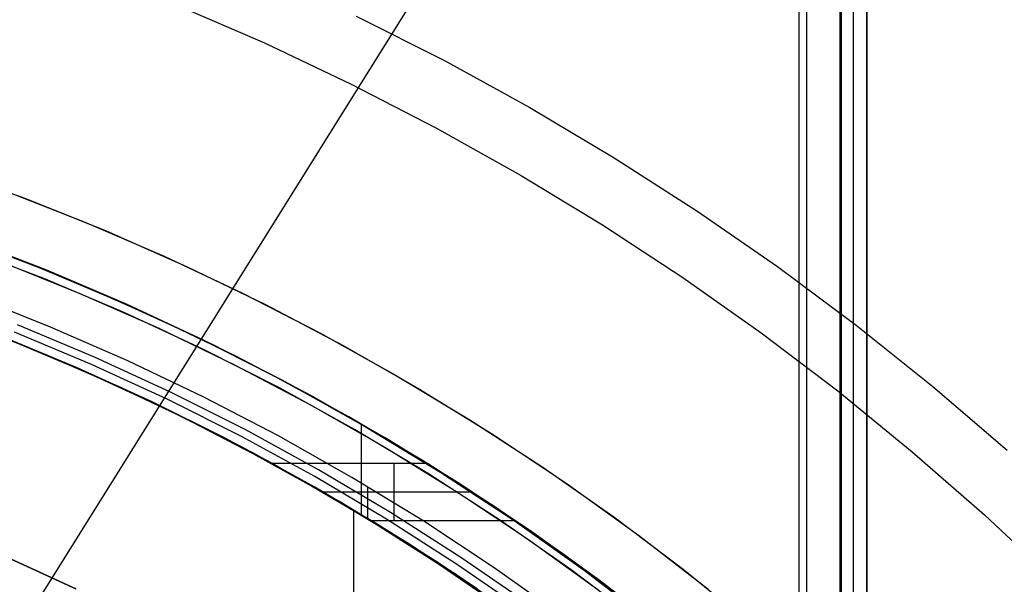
# Model space of a CAD drawing. Header units: millimetres. Extents: x 6038 to 7358, y -8545 to -7225.
# Tile 255 of 256: x 6725 to 6754, y -7826 to -7809. Entities that reach past the tile are written whole.
import ezdxf

# ---------------------------------------------------------------- set-up
doc = ezdxf.new("R2010")
doc.units = ezdxf.units.MM
doc.layers.add('color', color=7, linetype='Continuous')
doc.layers.add('luz', color=7, linetype='Continuous')

msp = doc.modelspace()

# ---------------------------------------------------------------- linework, layer by layer
at = {"color": 7, "true_color": 0xffffff}
for p, q in [((6747.854, -7854.667, 80.275), (6747.854, -7224.667, 80.275)), ((6747.854, -7854.667, 80.275), (6747.854, -7224.667, 80.275)), ((6748.079, -7854.667, 80.3), (6748.079, -7224.667, 80.3)), ((6749.053, -7224.667, 79.525), (6749.053, -7854.667, 79.525)), ((6749.053, -7224.667, 79.525), (6749.053, -7854.667, 79.525)), ((6749.091, -7224.667, 74.916), (6749.091, -7854.667, 74.916)), ((6749.091, -7224.667, 74.916), (6749.091, -7854.667, 74.916)), ((6749.447, -7224.667, 77.82), (6749.447, -7854.667, 77.82)), ((6749.84, -7224.667, 76.115), (6749.84, -7854.667, 76.115)), ((6749.84, -7224.667, 76.115), (6749.84, -7854.667, 76.115)), ((6749.866, -7854.667, 75.89), (6749.866, -7224.667, 75.89)), ((6725.467, -7816.642, 47.975), (6723.103, -7815.746, 47.975)), ((6725.467, -7816.642, 89.35), (6723.103, -7815.746, 89.35)), ((6725.467, -7816.642, 47.975), (6723.103, -7815.746, 47.975)), ((6725.467, -7816.642, 89.35), (6723.103, -7815.746, 89.35)), ((6725.661, -7816.704, 76.164), (6723.278, -7815.788, 75.614)), ((6725.661, -7816.704, 76.164), (6723.278, -7815.788, 75.614)), ((6723.452, -7815.846, 67.932), (6725.85, -7816.775, 68.486)), ((6723.452, -7815.846, 67.932), (6725.85, -7816.775, 68.486)), ((6727.798, -7817.62, 47.975), (6725.467, -7816.642, 47.975)), ((6727.798, -7817.62, 89.35), (6725.467, -7816.642, 89.35)), ((6727.798, -7817.62, 47.975), (6725.467, -7816.642, 47.975)), ((6727.798, -7817.62, 89.35), (6725.467, -7816.642, 89.35)), ((6728.011, -7817.704, 76.707), (6725.661, -7816.704, 76.164)), ((6728.011, -7817.704, 76.707), (6725.661, -7816.704, 76.164)), ((6725.85, -7816.775, 68.486), (6728.215, -7817.789, 69.032)), ((6725.85, -7816.775, 68.486), (6728.215, -7817.789, 69.032)), ((6728.941, -7818.134, 68.662), (6726.628, -7817.117, 68.662)), ((6725.771, -7818.385, 46.475), (6723.592, -7817.51, 46.475)), ((6725.771, -7818.385, 46.475), (6723.592, -7817.51, 46.475)), ((6730.095, -7818.677, 47.975), (6727.798, -7817.62, 47.975)), ((6730.095, -7818.677, 89.35), (6727.798, -7817.62, 89.35)), ((6730.095, -7818.677, 47.975), (6727.798, -7817.62, 47.975)), ((6730.095, -7818.677, 89.35), (6727.798, -7817.62, 89.35)), ((6730.327, -7818.786, 77.242), (6728.011, -7817.704, 76.707)), ((6730.327, -7818.786, 77.242), (6728.011, -7817.704, 76.707)), ((6724.867, -7818.88, 68.259), (6722.644, -7818.026, 67.746)), ((6724.867, -7818.88, 68.259), (6722.644, -7818.026, 67.746)), ((6728.215, -7817.789, 69.032), (6730.544, -7818.887, 69.57)), ((6728.215, -7817.789, 69.032), (6730.544, -7818.887, 69.57)), ((6725.464, -7819.127, 88.1), (6723.309, -7818.261, 88.1)), ((6725.464, -7819.127, 88.1), (6723.309, -7818.261, 88.1)), ((6725.627, -7819.192, 67.912), (6723.38, -7818.299, 67.912)), ((6727.075, -7819.266, 88.605), (6724.8, -7818.312, 88.605)), ((6727.075, -7819.266, 88.605), (6724.8, -7818.312, 88.605)), ((6731.216, -7819.229, 68.662), (6728.941, -7818.134, 68.662)), ((6724.312, -7818.636, 75.853), (6726.552, -7819.568, 76.37)), ((6724.312, -7818.636, 75.853), (6726.552, -7819.568, 76.37)), ((6726.981, -7819.479, 89.031), (6724.714, -7818.528, 89.031)), ((6726.981, -7819.479, 89.031), (6724.714, -7818.528, 89.031)), ((6728.051, -7819.376, 46.475), (6725.771, -7818.385, 46.475)), ((6728.051, -7819.376, 46.475), (6725.771, -7818.385, 46.475)), ((6728.051, -7819.376, 46.475), (6725.771, -7818.385, 46.475)), ((6724.614, -7818.778, 46.475), (6726.873, -7819.725, 46.475)), ((6724.614, -7818.778, 89.35), (6726.873, -7819.725, 89.35)), ((6724.614, -7818.778, 46.475), (6726.873, -7819.725, 46.475)), ((6724.614, -7818.778, 89.35), (6726.873, -7819.725, 89.35)), ((6727.076, -7819.815, 68.769), (6724.867, -7818.88, 68.259)), ((6727.076, -7819.815, 68.769), (6724.867, -7818.88, 68.259)), ((6732.354, -7819.814, 47.975), (6730.095, -7818.677, 47.975)), ((6732.354, -7819.814, 89.35), (6730.095, -7818.677, 89.35)), ((6732.354, -7819.814, 47.975), (6730.095, -7818.677, 47.975)), ((6732.354, -7819.814, 89.35), (6730.095, -7818.677, 89.35)), ((6732.605, -7819.949, 77.767), (6730.327, -7818.786, 77.242)), ((6732.605, -7819.949, 77.767), (6730.327, -7818.786, 77.242)), ((6730.544, -7818.887, 69.57), (6732.834, -7820.068, 70.098)), ((6730.544, -7818.887, 69.57), (6732.834, -7820.068, 70.098)), ((6727.591, -7820.055, 88.1), (6725.464, -7819.127, 88.1)), ((6727.594, -7820.05, 88.1), (6725.464, -7819.127, 88.1)), ((6727.591, -7820.055, 88.1), (6725.464, -7819.127, 88.1)), ((6727.843, -7820.161, 67.912), (6725.627, -7819.192, 67.912)), ((6729.214, -7820.507, 89.031), (6726.981, -7819.479, 89.031)), ((6729.214, -7820.507, 89.031), (6726.981, -7819.479, 89.031)), ((6729.315, -7820.297, 88.605), (6727.075, -7819.266, 88.605)), ((6729.315, -7820.297, 88.605), (6727.075, -7819.266, 88.605)), ((6730.295, -7820.445, 46.475), (6728.051, -7819.376, 46.475)), ((6730.295, -7820.445, 46.475), (6728.051, -7819.376, 46.475)), ((6730.295, -7820.445, 46.475), (6728.051, -7819.376, 46.475)), ((6733.453, -7820.402, 68.662), (6731.216, -7819.229, 68.662)), ((6726.552, -7819.568, 76.37), (6728.76, -7820.577, 76.88)), ((6726.552, -7819.568, 76.37), (6728.76, -7820.577, 76.88)), ((6726.873, -7819.725, 46.475), (6729.097, -7820.75, 46.475)), ((6726.873, -7819.725, 89.35), (6729.097, -7820.75, 89.35)), ((6726.873, -7819.725, 46.475), (6729.097, -7820.75, 46.475)), ((6726.873, -7819.725, 89.35), (6729.097, -7820.75, 89.35)), ((6729.265, -7820.831, 69.274), (6727.076, -7819.815, 68.769)), ((6729.265, -7820.831, 69.274), (6727.076, -7819.815, 68.769)), ((6729.687, -7821.051, 88.1), (6727.591, -7820.055, 88.1)), ((6729.687, -7821.051, 88.1), (6727.591, -7820.055, 88.1)), ((6729.692, -7821.043, 88.1), (6727.594, -7820.05, 88.1)), ((6734.572, -7821.027, 47.975), (6732.354, -7819.814, 47.975)), ((6734.572, -7821.027, 89.35), (6732.354, -7819.814, 89.35)), ((6734.572, -7821.027, 47.975), (6732.354, -7819.814, 47.975)), ((6734.572, -7821.027, 89.35), (6732.354, -7819.814, 89.35)), ((6734.843, -7821.193, 78.284), (6732.605, -7819.949, 77.767)), ((6734.843, -7821.193, 78.284), (6732.605, -7819.949, 77.767)), ((6732.834, -7820.068, 70.098), (6735.083, -7821.329, 70.618)), ((6732.834, -7820.068, 70.098), (6735.083, -7821.329, 70.618)), ((6730.025, -7821.205, 67.912), (6727.843, -7820.161, 67.912)), ((6731.518, -7821.405, 88.605), (6729.315, -7820.297, 88.605)), ((6731.518, -7821.405, 88.605), (6729.315, -7820.297, 88.605)), ((6728.76, -7820.577, 76.88), (6730.933, -7821.662, 77.381)), ((6728.76, -7820.577, 76.88), (6730.933, -7821.662, 77.381)), ((6731.41, -7821.612, 89.031), (6729.214, -7820.507, 89.031)), ((6731.41, -7821.612, 89.031), (6729.214, -7820.507, 89.031)), ((6732.5, -7821.592, 46.475), (6730.295, -7820.445, 46.475)), ((6732.5, -7821.592, 46.475), (6730.295, -7820.445, 46.475)), ((6732.5, -7821.592, 46.475), (6730.295, -7820.445, 46.475)), ((6735.648, -7821.652, 68.662), (6733.453, -7820.402, 68.662)), ((6729.097, -7820.75, 46.475), (6731.285, -7821.85, 46.475)), ((6729.097, -7820.75, 89.35), (6731.285, -7821.85, 89.35)), ((6729.097, -7820.75, 46.475), (6731.285, -7821.85, 46.475)), ((6729.097, -7820.75, 89.35), (6731.285, -7821.85, 89.35)), ((6731.431, -7821.927, 69.774), (6729.265, -7820.831, 69.274)), ((6731.431, -7821.927, 69.774), (6729.265, -7820.831, 69.274)), ((6731.751, -7822.115, 88.1), (6729.687, -7821.051, 88.1)), ((6731.751, -7822.115, 88.1), (6729.687, -7821.051, 88.1)), ((6731.757, -7822.104, 88.1), (6729.692, -7821.043, 88.1)), ((6732.17, -7822.323, 67.912), (6730.025, -7821.205, 67.912)), ((6736.747, -7822.316, 47.975), (6734.572, -7821.027, 47.975)), ((6736.747, -7822.316, 89.35), (6734.572, -7821.027, 89.35)), ((6736.747, -7822.316, 47.975), (6734.572, -7821.027, 47.975)), ((6736.747, -7822.316, 89.35), (6734.572, -7821.027, 89.35)), ((6737.037, -7822.515, 78.791), (6734.843, -7821.193, 78.284)), ((6737.037, -7822.515, 78.791), (6734.843, -7821.193, 78.284)), ((6734.938, -7821.237, 89.35), (6734.938, -7823.907, 89.35)), ((6733.682, -7822.589, 88.605), (6731.518, -7821.405, 88.605)), ((6733.682, -7822.589, 88.605), (6731.518, -7821.405, 88.605)), ((6735.083, -7821.329, 70.618), (6737.288, -7822.67, 71.127)), ((6735.083, -7821.329, 70.618), (6737.288, -7822.67, 71.127)), ((6730.933, -7821.662, 77.381), (6733.069, -7822.823, 77.874)), ((6730.933, -7821.662, 77.381), (6733.069, -7822.823, 77.874)), ((6733.567, -7822.792, 89.031), (6731.41, -7821.612, 89.031)), ((6733.567, -7822.792, 89.031), (6731.41, -7821.612, 89.031)), ((6734.665, -7822.814, 46.475), (6732.5, -7821.592, 46.475)), ((6734.665, -7822.814, 46.475), (6732.5, -7821.592, 46.475)), ((6734.665, -7822.814, 46.475), (6732.5, -7821.592, 46.475)), ((6737.798, -7822.977, 68.662), (6735.648, -7821.652, 68.662)), ((6731.285, -7821.85, 46.475), (6733.433, -7823.025, 46.475)), ((6731.285, -7821.85, 89.35), (6733.433, -7823.025, 89.35)), ((6731.285, -7821.85, 46.475), (6733.433, -7823.025, 46.475)), ((6731.285, -7821.85, 89.35), (6733.433, -7823.025, 89.35)), ((6733.569, -7823.103, 70.268), (6731.431, -7821.927, 69.774)), ((6733.569, -7823.103, 70.268), (6731.431, -7821.927, 69.774)), ((6733.778, -7823.244, 88.1), (6731.751, -7822.115, 88.1)), ((6733.778, -7823.244, 88.1), (6731.751, -7822.115, 88.1)), ((6733.786, -7823.231, 88.1), (6731.757, -7822.104, 88.1)), ((6734.276, -7823.513, 67.912), (6732.17, -7822.323, 67.912)), ((6732.32, -7822.404, 55.477), (6734.432, -7823.605, 55.754)), ((6736.89, -7822.404, 55.477), (6732.32, -7822.404, 55.477)), ((6736.89, -7822.404, 55.477), (6732.32, -7822.404, 55.477)), ((6735.251, -7824.097, 48.146), (6732.32, -7822.404, 55.477)), ((6732.32, -7822.404, 55.477), (6734.432, -7823.605, 55.754)), ((6735.251, -7824.097, 48.146), (6732.32, -7822.404, 55.477)), ((6735.908, -7824.097, 48.146), (6735.908, -7822.404, 55.477)), ((6738.876, -7823.68, 47.975), (6736.747, -7822.316, 47.975)), ((6738.876, -7823.68, 89.35), (6736.747, -7822.316, 89.35)), ((6738.876, -7823.68, 47.975), (6736.747, -7822.316, 47.975)), ((6738.876, -7823.68, 89.35), (6736.747, -7822.316, 89.35)), ((6738.908, -7823.701, 55.776), (6736.89, -7822.404, 55.477)), ((6736.89, -7822.404, 55.477), (6739.496, -7824.097, 48.146)), ((6738.908, -7823.701, 55.776), (6736.89, -7822.404, 55.477)), ((6736.89, -7822.404, 55.477), (6739.496, -7824.097, 48.146)), ((6735.804, -7823.847, 88.605), (6733.682, -7822.589, 88.605)), ((6735.804, -7823.847, 88.605), (6733.682, -7822.589, 88.605)), ((6739.186, -7823.913, 79.287), (6737.037, -7822.515, 78.791)), ((6739.186, -7823.913, 79.287), (6737.037, -7822.515, 78.791)), ((6737.288, -7822.67, 71.127), (6739.447, -7824.089, 71.625)), ((6737.288, -7822.67, 71.127), (6739.447, -7824.089, 71.625)), ((6733.069, -7822.823, 77.874), (6735.165, -7824.057, 78.359)), ((6733.069, -7822.823, 77.874), (6735.165, -7824.057, 78.359)), ((6735.681, -7824.045, 89.031), (6733.567, -7822.792, 89.031)), ((6735.681, -7824.045, 89.031), (6733.567, -7822.792, 89.031)), ((6736.786, -7824.11, 46.475), (6734.665, -7822.814, 46.475)), ((6736.786, -7824.11, 46.475), (6734.665, -7822.814, 46.475)), ((6736.786, -7824.11, 46.475), (6734.665, -7822.814, 46.475)), ((6739.902, -7824.375, 68.662), (6737.798, -7822.977, 68.662)), ((6733.433, -7823.025, 46.475), (6735.54, -7824.274, 46.475)), ((6733.433, -7823.025, 89.35), (6735.54, -7824.274, 89.35)), ((6733.433, -7823.025, 46.475), (6735.54, -7824.274, 46.475)), ((6733.433, -7823.025, 89.35), (6735.54, -7824.274, 89.35)), ((6735.675, -7824.358, 70.754), (6733.569, -7823.103, 70.268)), ((6735.675, -7824.358, 70.754), (6733.569, -7823.103, 70.268)), ((6735.768, -7824.439, 88.1), (6733.778, -7823.244, 88.1)), ((6735.768, -7824.439, 88.1), (6733.778, -7823.244, 88.1)), ((6735.777, -7824.425, 88.1), (6733.786, -7823.231, 88.1)), ((6738.223, -7823.251, 51.811), (6733.826, -7823.251, 51.811)), ((6735.122, -7823.105, 46.475), (6735.122, -7824.018, 46.475)), ((6736.339, -7824.774, 67.912), (6734.276, -7823.513, 67.912)), ((6734.432, -7823.605, 55.754), (6736.511, -7824.883, 56.049)), ((6734.432, -7823.605, 55.754), (6736.511, -7824.883, 56.049)), ((6734.71, -7823.794, 88.1), (6734.71, -7847.397, 88.1)), ((6737.881, -7825.177, 88.605), (6735.804, -7823.847, 88.605)), ((6737.881, -7825.177, 88.605), (6735.804, -7823.847, 88.605)), ((6740.957, -7825.116, 47.975), (6738.876, -7823.68, 47.975)), ((6740.957, -7825.116, 89.35), (6738.876, -7823.68, 89.35)), ((6740.957, -7825.116, 47.975), (6738.876, -7823.68, 47.975)), ((6740.957, -7825.116, 89.35), (6738.876, -7823.68, 89.35)), ((6740.889, -7825.067, 56.092), (6738.908, -7823.701, 55.776)), ((6740.889, -7825.067, 56.092), (6738.908, -7823.701, 55.776)), ((6735.165, -7824.057, 78.359), (6737.22, -7825.363, 78.833)), ((6735.165, -7824.057, 78.359), (6737.22, -7825.363, 78.833)), ((6739.496, -7824.097, 48.146), (6735.251, -7824.097, 48.146)), ((6739.496, -7824.097, 48.146), (6735.251, -7824.097, 48.146)), ((6737.226, -7825.347, 48.434), (6735.251, -7824.097, 48.146)), ((6737.226, -7825.347, 48.434), (6735.251, -7824.097, 48.146)), ((6737.751, -7825.371, 89.031), (6735.681, -7824.045, 89.031)), ((6737.751, -7825.371, 89.031), (6735.681, -7824.045, 89.031)), ((6738.861, -7825.479, 46.475), (6736.786, -7824.11, 46.475)), ((6738.861, -7825.479, 46.475), (6736.786, -7824.11, 46.475)), ((6738.861, -7825.479, 46.475), (6736.786, -7824.11, 46.475)), ((6741.287, -7825.387, 79.772), (6739.186, -7823.913, 79.287)), ((6741.287, -7825.387, 79.772), (6739.186, -7823.913, 79.287)), ((6739.447, -7824.089, 71.625), (6741.555, -7825.584, 72.112)), ((6739.447, -7824.089, 71.625), (6741.555, -7825.584, 72.112)), ((6739.496, -7824.097, 48.146), (6741.387, -7825.426, 48.453)), ((6739.496, -7824.097, 48.146), (6741.387, -7825.426, 48.453)), ((6735.54, -7824.274, 46.475), (6737.603, -7825.595, 46.475)), ((6735.54, -7824.274, 89.35), (6737.603, -7825.595, 89.35)), ((6735.54, -7824.274, 46.475), (6737.603, -7825.595, 46.475)), ((6735.54, -7824.274, 89.35), (6737.603, -7825.595, 89.35)), ((6737.745, -7825.69, 71.232), (6735.675, -7824.358, 70.754)), ((6737.745, -7825.69, 71.232), (6735.675, -7824.358, 70.754)), ((6737.719, -7825.697, 88.1), (6735.768, -7824.439, 88.1)), ((6737.719, -7825.697, 88.1), (6735.768, -7824.439, 88.1)), ((6737.728, -7825.683, 88.1), (6735.777, -7824.425, 88.1)), ((6741.956, -7825.844, 68.662), (6739.902, -7824.375, 68.662)), ((6738.359, -7826.105, 67.912), (6736.339, -7824.774, 67.912)), ((6736.511, -7824.883, 56.049), (6738.552, -7826.237, 56.362)), ((6736.511, -7824.883, 56.049), (6738.552, -7826.237, 56.362)), ((6724.481, -7825.165, 259.6), (6726.519, -7826.104, 259.6)), ((6726.519, -7826.104, 231.716), (6724.481, -7825.165, 231.716)), ((6726.519, -7826.104, 245.658), (6724.481, -7825.165, 245.658)), ((6726.519, -7826.104, 231.716), (6724.481, -7825.165, 231.716)), ((6724.481, -7825.165, 259.6), (6726.519, -7826.104, 259.6)), ((6739.91, -7826.578, 88.605), (6737.881, -7825.177, 88.605)), ((6739.91, -7826.578, 88.605), (6737.881, -7825.177, 88.605)), ((6742.829, -7826.502, 56.423), (6740.889, -7825.067, 56.092)), ((6742.829, -7826.502, 56.423), (6740.889, -7825.067, 56.092)), ((6742.987, -7826.624, 47.975), (6740.957, -7825.116, 47.975)), ((6742.987, -7826.624, 89.35), (6740.957, -7825.116, 89.35)), ((6742.987, -7826.624, 47.975), (6740.957, -7825.116, 47.975)), ((6742.987, -7826.624, 89.35), (6740.957, -7825.116, 89.35)), ((6737.22, -7825.363, 78.833), (6739.23, -7826.74, 79.297)), ((6737.22, -7825.363, 78.833), (6739.23, -7826.74, 79.297)), ((6739.166, -7826.665, 48.739), (6737.226, -7825.347, 48.434)), ((6739.166, -7826.665, 48.739), (6737.226, -7825.347, 48.434)), ((6737.603, -7825.595, 46.475), (6739.618, -7826.986, 46.475)), ((6737.603, -7825.595, 89.35), (6739.618, -7826.986, 89.35)), ((6737.603, -7825.595, 46.475), (6739.618, -7826.986, 46.475)), ((6737.603, -7825.595, 89.35), (6739.618, -7826.986, 89.35)), ((6739.775, -7826.768, 89.031), (6737.751, -7825.371, 89.031)), ((6739.775, -7826.768, 89.031), (6737.751, -7825.371, 89.031)), ((6740.887, -7826.919, 46.475), (6738.861, -7825.479, 46.475)), ((6740.887, -7826.919, 46.475), (6738.861, -7825.479, 46.475)), ((6740.887, -7826.919, 46.475), (6738.861, -7825.479, 46.475)), ((6743.337, -7826.935, 80.245), (6741.287, -7825.387, 79.772)), ((6743.337, -7826.935, 80.245), (6741.287, -7825.387, 79.772)), ((6741.387, -7825.426, 48.453), (6743.239, -7826.818, 48.774)), ((6741.387, -7825.426, 48.453), (6743.239, -7826.818, 48.774)), ((6741.555, -7825.584, 72.112), (6743.612, -7827.153, 72.587)), ((6741.555, -7825.584, 72.112), (6743.612, -7827.153, 72.587)), ((6739.627, -7827.017, 88.1), (6737.719, -7825.697, 88.1)), ((6739.627, -7827.017, 88.1), (6737.719, -7825.697, 88.1)), ((6739.637, -7827.004, 88.1), (6737.728, -7825.683, 88.1)), ((6739.774, -7827.098, 71.7), (6737.745, -7825.69, 71.232)), ((6739.774, -7827.098, 71.7), (6737.745, -7825.69, 71.232)), ((6743.958, -7827.384, 68.662), (6741.956, -7825.844, 68.662))]:
    msp.add_line(p, q, dxfattribs=at)
at = {"layer": 'color', "color": 254, "true_color": 0xcad1ee}
for p, q in [((6729.483, -7808.874, 17.309), (6732.084, -7809.997, 17.309)), ((6734.794, -7809.205, 18.688), (6737.377, -7810.509, 18.688)), ((6732.084, -7809.997, 17.309), (6734.645, -7811.209, 17.309)), ((6737.377, -7810.509, 18.688), (6739.914, -7811.902, 18.688)), ((6734.645, -7811.209, 17.309), (6737.162, -7812.508, 17.309)), ((6739.914, -7811.902, 18.688), (6742.401, -7813.381, 18.688)), ((6737.162, -7812.508, 17.309), (6739.633, -7813.894, 17.309)), ((6742.401, -7813.381, 18.688), (6744.835, -7814.945, 18.688)), ((6722.581, -7813.7, 43.5), (6725.016, -7814.58, 43.5)), ((6722.581, -7813.7, 32.973), (6725.016, -7814.58, 32.973)), ((6722.581, -7813.7, 43.5), (6725.016, -7814.58, 43.5)), ((6739.633, -7813.894, 17.309), (6742.055, -7815.365, 17.309)), ((6724.383, -7814.342, 22.446), (6726.769, -7815.273, 22.446)), ((6724.383, -7814.342, 22.446), (6726.769, -7815.273, 22.446)), ((6725.016, -7814.58, 43.5), (6727.419, -7815.543, 43.5)), ((6725.016, -7814.58, 32.973), (6727.419, -7815.543, 32.973)), ((6725.016, -7814.58, 43.5), (6727.419, -7815.543, 43.5)), ((6744.835, -7814.945, 18.688), (6747.214, -7816.592, 18.688)), ((6726.769, -7815.273, 22.446), (6729.122, -7816.285, 22.446)), ((6726.769, -7815.273, 22.446), (6729.122, -7816.285, 22.446)), ((6742.055, -7815.365, 17.309), (6744.424, -7816.918, 17.309)), ((6727.419, -7815.543, 43.5), (6729.787, -7816.589, 43.5)), ((6727.419, -7815.543, 32.973), (6729.787, -7816.589, 32.973)), ((6727.419, -7815.543, 43.5), (6729.787, -7816.589, 43.5)), ((6725.627, -7816.968, 23.298), (6723.258, -7816.06, 23.298)), ((6725.627, -7816.968, 23.298), (6723.258, -7816.06, 23.298)), ((6729.122, -7816.285, 22.446), (6731.438, -7817.377, 22.446)), ((6729.122, -7816.285, 22.446), (6731.438, -7817.377, 22.446)), ((6724.304, -7816.449, 43.5), (6726.643, -7817.386, 43.5)), ((6724.304, -7816.449, 33.399), (6726.643, -7817.386, 33.399)), ((6724.304, -7816.449, 43.5), (6726.643, -7817.386, 43.5)), ((6729.787, -7816.589, 43.5), (6732.118, -7817.716, 43.5)), ((6729.787, -7816.589, 32.973), (6732.118, -7817.716, 32.973)), ((6729.787, -7816.589, 43.5), (6732.118, -7817.716, 43.5)), ((6747.214, -7816.592, 18.688), (6749.534, -7818.32, 18.688)), ((6727.962, -7817.957, 23.298), (6725.627, -7816.968, 23.298)), ((6727.962, -7817.957, 23.298), (6725.627, -7816.968, 23.298)), ((6744.424, -7816.918, 17.309), (6746.739, -7818.552, 17.309)), ((6726.643, -7817.386, 43.5), (6728.948, -7818.404, 43.5)), ((6726.643, -7817.386, 33.399), (6728.948, -7818.404, 33.399)), ((6726.643, -7817.386, 43.5), (6728.948, -7818.404, 43.5)), ((6731.438, -7817.377, 22.446), (6733.716, -7818.547, 22.446)), ((6731.438, -7817.377, 22.446), (6733.716, -7818.547, 22.446)), ((6732.118, -7817.716, 43.5), (6734.409, -7818.922, 43.5)), ((6732.118, -7817.716, 32.973), (6734.409, -7818.922, 32.973)), ((6732.118, -7817.716, 43.5), (6734.409, -7818.922, 43.5)), ((6730.262, -7819.027, 23.298), (6727.962, -7817.957, 23.298)), ((6730.262, -7819.027, 23.298), (6727.962, -7817.957, 23.298)), ((6749.534, -7818.32, 18.688), (6751.794, -7820.128, 18.688)), ((6728.948, -7818.404, 43.5), (6731.217, -7819.501, 43.5)), ((6728.948, -7818.404, 33.399), (6731.217, -7819.501, 33.399)), ((6728.948, -7818.404, 43.5), (6731.217, -7819.501, 43.5)), ((6733.716, -7818.547, 22.446), (6735.953, -7819.794, 22.446)), ((6733.716, -7818.547, 22.446), (6735.953, -7819.794, 22.446)), ((6746.739, -7818.552, 17.309), (6748.995, -7820.265, 17.309)), ((6734.409, -7818.922, 43.5), (6736.657, -7820.207, 43.5)), ((6734.409, -7818.922, 32.973), (6736.657, -7820.207, 32.973)), ((6734.409, -7818.922, 43.5), (6736.657, -7820.207, 43.5)), ((6732.523, -7820.177, 23.298), (6730.262, -7819.027, 23.298)), ((6732.523, -7820.177, 23.298), (6730.262, -7819.027, 23.298)), ((6731.217, -7819.501, 43.5), (6733.447, -7820.675, 43.5)), ((6731.217, -7819.501, 33.399), (6733.447, -7820.675, 33.399)), ((6731.217, -7819.501, 43.5), (6733.447, -7820.675, 43.5)), ((6735.953, -7819.794, 22.446), (6738.146, -7821.117, 22.446)), ((6735.953, -7819.794, 22.446), (6738.146, -7821.117, 22.446)), ((6734.743, -7821.404, 23.298), (6732.523, -7820.177, 23.298)), ((6734.743, -7821.404, 23.298), (6732.523, -7820.177, 23.298)), ((6736.657, -7820.207, 43.5), (6738.859, -7821.569, 43.5)), ((6736.657, -7820.207, 32.973), (6738.859, -7821.569, 32.973)), ((6736.657, -7820.207, 43.5), (6738.859, -7821.569, 43.5)), ((6748.995, -7820.265, 17.309), (6751.191, -7822.056, 17.309)), ((6751.794, -7820.128, 18.688), (6753.989, -7822.012, 18.688)), ((6733.447, -7820.675, 43.5), (6735.634, -7821.926, 43.5)), ((6733.447, -7820.675, 33.399), (6735.634, -7821.926, 33.399)), ((6733.447, -7820.675, 43.5), (6735.634, -7821.926, 43.5)), ((6738.146, -7821.117, 22.446), (6740.292, -7822.513, 22.446)), ((6738.146, -7821.117, 22.446), (6740.292, -7822.513, 22.446)), ((6736.919, -7822.708, 23.298), (6734.743, -7821.404, 23.298)), ((6736.919, -7822.708, 23.298), (6734.743, -7821.404, 23.298)), ((6738.859, -7821.569, 43.5), (6741.013, -7823.006, 43.5)), ((6738.859, -7821.569, 32.973), (6741.013, -7823.006, 32.973)), ((6738.859, -7821.569, 43.5), (6741.013, -7823.006, 43.5)), ((6735.634, -7821.926, 43.5), (6737.778, -7823.252, 43.5)), ((6735.634, -7821.926, 33.399), (6737.778, -7823.252, 33.399)), ((6735.634, -7821.926, 43.5), (6737.778, -7823.252, 43.5)), ((6751.191, -7822.056, 17.309), (6753.323, -7823.921, 17.309)), ((6739.048, -7824.087, 23.298), (6736.919, -7822.708, 23.298)), ((6739.048, -7824.087, 23.298), (6736.919, -7822.708, 23.298)), ((6740.292, -7822.513, 22.446), (6742.39, -7823.983, 22.446)), ((6740.292, -7822.513, 22.446), (6742.39, -7823.983, 22.446)), ((6737.778, -7823.252, 43.5), (6739.874, -7824.65, 43.5)), ((6737.778, -7823.252, 33.399), (6739.874, -7824.65, 33.399)), ((6737.778, -7823.252, 43.5), (6739.874, -7824.65, 43.5)), ((6741.013, -7823.006, 43.5), (6743.115, -7824.516, 43.5)), ((6741.013, -7823.006, 32.973), (6743.115, -7824.516, 32.973)), ((6741.013, -7823.006, 43.5), (6743.115, -7824.516, 43.5)), ((6741.128, -7825.538, 23.298), (6739.048, -7824.087, 23.298)), ((6741.128, -7825.538, 23.298), (6739.048, -7824.087, 23.298)), ((6742.39, -7823.983, 22.446), (6744.436, -7825.523, 22.446)), ((6742.39, -7823.983, 22.446), (6744.436, -7825.523, 22.446)), ((6753.323, -7823.921, 17.309), (6755.39, -7825.859, 17.309)), ((6739.874, -7824.65, 43.5), (6741.921, -7826.12, 43.5)), ((6739.874, -7824.65, 33.399), (6741.921, -7826.12, 33.399)), ((6739.874, -7824.65, 43.5), (6741.921, -7826.12, 43.5)), ((6743.115, -7824.516, 43.5), (6745.165, -7826.099, 43.5)), ((6743.115, -7824.516, 32.973), (6745.165, -7826.099, 32.973)), ((6743.115, -7824.516, 43.5), (6745.165, -7826.099, 43.5)), ((6743.157, -7827.062, 23.298), (6741.128, -7825.538, 23.298)), ((6743.157, -7827.062, 23.298), (6741.128, -7825.538, 23.298)), ((6744.436, -7825.523, 22.446), (6746.428, -7827.132, 22.446)), ((6744.436, -7825.523, 22.446), (6746.428, -7827.132, 22.446))]:
    msp.add_line(p, q, dxfattribs=at)
at = {"layer": 'color'}
for p, q in [((6724.304, -7816.449, 43.5), (6726.643, -7817.386, 43.5)), ((6726.643, -7817.386, 43.5), (6728.948, -7818.404, 43.5)), ((6728.948, -7818.404, 43.5), (6731.217, -7819.501, 43.5)), ((6731.217, -7819.501, 43.5), (6733.447, -7820.675, 43.5)), ((6733.447, -7820.675, 43.5), (6735.634, -7821.926, 43.5)), ((6735.634, -7821.926, 43.5), (6737.778, -7823.252, 43.5)), ((6737.778, -7823.252, 43.5), (6739.874, -7824.65, 43.5)), ((6739.874, -7824.65, 43.5), (6741.921, -7826.12, 43.5))]:
    msp.add_line(p, q, dxfattribs=at)
at = {"layer": 'luz', "color": 254, "true_color": 0xcad1ee}
for p, q in [((6771.663, -7752.391, -34.05), (6611.592, -8008.584, -34.05)), ((6771.663, -7752.391, -32.55), (6611.592, -8008.584, -32.55))]:
    msp.add_line(p, q, dxfattribs=at)

doc.saveas('drawing.dxf')
